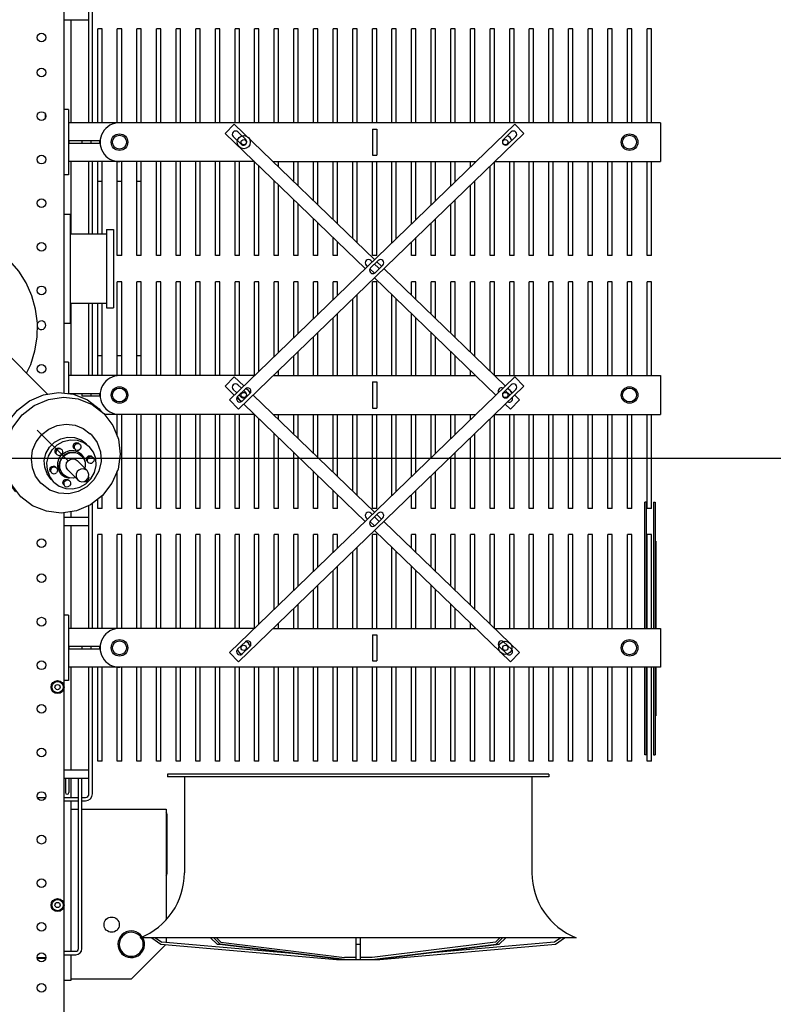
# Model space of a CAD drawing. Header units: metres. Extents: x 70279.8 to 70377.7, y 409251.8 to 409331.5.
# Tile 132 of 244: x 70324.1 to 70325.8, y 409304.5 to 409306.8. Entities that reach past the tile are written whole.
import ezdxf

# ---------------------------------------------------------------- set-up
doc = ezdxf.new("R2010")
doc.units = ezdxf.units.M
doc.linetypes.add('CENTER', pattern=[2, 1.25, -0.25, 0.25, -0.25])
for name, color, linetype in [('02___PRT_ALL_AXES', 7, 'Continuous'), ('7_ALL_FEATURES', 7, 'Continuous'), ('ASM_BASE_FEATURES', 7, 'Continuous'), ('PRT_AXIS', 7, 'Continuous'), ('REF_FEATURES', 7, 'Continuous')]:
    doc.layers.add(name, color=color, linetype=linetype)

# ---------------------------------------------------------------- blocks, each defined once
blk = doc.blocks.new('Transformer_Top_20170130')
at = {"color": 7, "linetype": 'Continuous'}
for p, q in [((-1653, -865), (-1497.2, -709.3)), ((-1909, -830.6), (-1888.4, -803.5)), ((-2948, -860.3), (-2948, -841.7)), ((-2946, -860.8), (-2946, -841.2)), ((-2578, -841.7), (-2578, -860.3)), ((-1872.9, -870.3), (-1859.7, -852.6)), ((-1859.7, -852.6), (-1857, -849.9)), ((-1857, -849.9), (-1840.9, -837.6)), ((-1854.6, -879.3), (-1864.1, -892)), ((-1854.6, -879.3), (-1841.9, -869.9)), ((-1848.6, -873.3), (-1835.9, -863.9)), ((-1833.4, -874.2), (-1834.5, -875.5)), ((-1831.5, -872.3), (-1829, -870.7)), ((-1019.4, -860), (-1010.6, -860)), ((-3121, -903), (-1924.7, -903)), ((-2997, -903), (-2997, -919)), ((-2939, -903), (-2939, -930)), ((-2931, -903), (-2931, -930)), ((-2586, -903), (-2586, -936)), ((-2578, -903), (-2578, -936)), ((-2535, -960), (-2535, -903)), ((-2515, -903), (-2515, -960)), ((-2310, -913), (-2310, -903)), ((-2160, -913), (-2160, -903)), ((-1955, -960), (-1955, -903)), ((-1935, -903), (-1935, -960)), ((-1864.1, -892), (-1869.4, -907)), ((-1861.6, -902.4), (-1859.1, -900.7)), ((-1837, -897), (-1842.7, -905)), ((-1842.3, -907.6), (-1837.4, -901)), ((-1837.4, -901), (-1830.8, -896)), ((-1837, -897), (-1829, -891.3)), ((-1829, -891.3), (-1819.5, -888.3)), ((-1822.1, -885.5), (-1823.4, -886.6)), ((-1798.9, -898.9), (-1792.9, -904.9)), ((-1798.8, -897.4), (-1791.4, -904.8)), ((-1791.4, -886.1), (-1792.5, -887.5)), ((-1789.6, -884.3), (-1787.1, -882.6)), ((-1780.1, -897.4), (-1781.5, -898.5)), ((-1650.7, -903), (-476.4, -903)), ((-1580, -913), (-1580, -903)), ((-1490, -903), (-1490, -917)), ((-1240, -903), (-1240, -917)), ((-1150, -913), (-1150, -903)), ((-1000, -913), (-1000, -903)), ((-795, -960), (-795, -903)), ((-2997, -919), (-2939, -919)), ((-2995, -1057), (-2995, -919)), ((-2931, -919), (-2586, -919)), ((-2605, -919), (-2605, -936)), ((-2578, -919), (-2535, -919)), ((-2535, -906), (-2567, -906)), ((-2535, -914), (-2567, -914)), ((-2515, -919), (-2279.5, -919)), ((-2160, -913), (-2310, -913)), ((-2279.5, -2271), (-2279.5, -913)), ((-2238, -984), (-2238, -914)), ((-2232, -914), (-2238, -914)), ((-2232, -984), (-2232, -914)), ((-2190.6, -1339.4), (-2190.6, -913)), ((-2190.6, -919), (-1955, -919)), ((-1935, -919), (-1922.3, -919)), ((-1863.4, -904.2), (-1864.5, -905.6)), ((-1852.1, -915.5), (-1853.5, -916.6)), ((-1826.8, -911.6), (-1849.7, -934.4)), ((-1842.7, -905), (-1845.6, -914.4)), ((-1845.5, -923.8), (-1845.1, -915.4)), ((-1844.3, -929.1), (-1845.5, -923.8)), ((-1845.1, -915.4), (-1842.3, -907.6)), ((-1782.3, -925.5), (-1785.3, -935)), ((-1777.7, -926.2), (-1775.1, -924.6)), ((-1580, -913), (-1652, -913)), ((-1652, -984), (-1652, -914.5)), ((-1610.6, -1339.4), (-1610.6, -913)), ((-1610.6, -919), (-1444.5, -919)), ((-1240, -917), (-1490, -917)), ((-1285.5, -919), (-1119.5, -919)), ((-1000, -913), (-1150, -913)), ((-1119.5, -1339.4), (-1119.5, -913)), ((-1072, -914), (-1078, -914)), ((-1078, -984), (-1078, -914)), ((-1072, -984), (-1072, -914)), ((-1030.6, -2271), (-1030.6, -913)), ((-1030.6, -919), (-795, -919)), ((-2925, -936), (-2535, -936)), ((-2925, -944), (-2535, -944)), ((-2605, -944), (-2605, -1137)), ((-2586, -944), (-2586, -952)), ((-2578, -944), (-2578, -952)), ((-2232, -944), (-2238, -944)), ((-1866.6, -938.8), (-1858.6, -953.1)), ((-1805.6, -932.8), (-1828.4, -955.7)), ((-1801.6, -948.3), (-1809.4, -951.1)), ((-1795, -943.4), (-1801.6, -948.3)), ((-1799, -948.7), (-1791, -943)), ((-1790, -936.8), (-1795, -943.4)), ((-1785.3, -935), (-1791, -943)), ((-1779.5, -928.1), (-1780.6, -929.4)), ((-1763.9, -947.9), (-1773.3, -960.6)), ((-1768.2, -939.4), (-1769.5, -940.5)), ((-1757.9, -941.9), (-1767.3, -954.6)), ((-1758.5, -932.9), (-1763.9, -947.9)), ((-1731.6, -946.9), (-1743.9, -963)), ((-1658, -984), (-1658, -944)), ((-1652, -944), (-1658, -944)), ((-1072, -944), (-1078, -944)), ((-2570, -960), (-2279.5, -960)), ((-2570, -968), (-2279.5, -968)), ((-2232, -964), (-2238, -964)), ((-2190.6, -960), (-1908.2, -960)), ((-2190.6, -968), (-1903.1, -968)), ((-1858.6, -953.1), (-1847.1, -964.6)), ((-1817.8, -951.5), (-1823.1, -950.3)), ((-1809.4, -951.1), (-1817.8, -951.5)), ((-1809.5, -958.1), (-1810.6, -959.5)), ((-1808.4, -951.6), (-1799, -948.7)), ((-1807.7, -956.3), (-1805.2, -954.6)), ((-1798.2, -969.4), (-1799.6, -970.5)), ((-1746.6, -965.7), (-1743.9, -963)), ((-1652, -964), (-1658, -964)), ((-1610.6, -960), (-1444.5, -960)), ((-1610.6, -968), (-1444.5, -968)), ((-1285.5, -960), (-1119.5, -960)), ((-1285.5, -968), (-1119.5, -968)), ((-1072, -964), (-1078, -964)), ((-1030.6, -960), (-476.4, -960)), ((-1030.6, -968), (-476.4, -968)), ((-2495, -990), (-2495, -980)), ((-2495, -980), (-2279.5, -980)), ((-2495, -990), (-2279.5, -990)), ((-2232, -984), (-2238, -984)), ((-2190.6, -980), (-1975, -980)), ((-2190.6, -990), (-1975, -990)), ((-1975, -990), (-1975, -980)), ((-1915, -990), (-1915, -980)), ((-1915, -980), (-1893.8, -980)), ((-1915, -990), (-1886.1, -990)), ((-1686.5, -983.4), (-1692.7, -988.1)), ((-1652, -984), (-1658, -984)), ((-1610.6, -980), (-1444.5, -980)), ((-1610.6, -990), (-1444.5, -990)), ((-1565, -990), (-1565, -980)), ((-1285.5, -980), (-1119.5, -980)), ((-1285.5, -990), (-1119.5, -990)), ((-1165, -990), (-1165, -980)), ((-1072, -984), (-1078, -984)), ((-1030.6, -980), (-815, -980)), ((-1030.6, -990), (-815, -990)), ((-815, -990), (-815, -980)), ((-1699.5, -1339.4), (-1699.5, -995.9)), ((-1455, -1000), (-1455, -1016)), ((-1275, -1000), (-1455, -1000)), ((-1275, -1016), (-1455, -1016)), ((-1275, -1000), (-1275, -1016)), ((-2495, -1035), (-2495, -1025)), ((-2495, -1025), (-2279.5, -1025)), ((-2495, -1035), (-2279.5, -1035)), ((-2190.6, -1025), (-1975, -1025)), ((-2190.6, -1035), (-1975, -1035)), ((-1975, -1035), (-1975, -1025)), ((-1915, -1035), (-1915, -1025)), ((-1915, -1025), (-1828.7, -1025)), ((-1915, -1035), (-1699.5, -1035)), ((-1749.6, -1025), (-1699.5, -1025)), ((-1610.6, -1025), (-1395, -1025)), ((-1610.6, -1035), (-1395, -1035)), ((-1565, -1035), (-1565, -1025)), ((-1395, -1035), (-1395, -1025)), ((-1335, -1025), (-1119.5, -1025)), ((-1335, -1035), (-1335, -1025)), ((-1335, -1035), (-1119.5, -1035)), ((-1165, -1035), (-1165, -1025)), ((-1030.6, -1025), (-815, -1025)), ((-1030.6, -1035), (-815, -1035)), ((-815, -1035), (-815, -1025)), ((-2915.8, -1136.2), (-2995, -1057)), ((-2495, -1080), (-2495, -1070)), ((-2495, -1070), (-2279.5, -1070)), ((-2495, -1080), (-2279.5, -1080)), ((-2190.6, -1070), (-1975, -1070)), ((-2190.6, -1080), (-1975, -1080)), ((-1975, -1080), (-1975, -1070)), ((-1915, -1080), (-1915, -1070)), ((-1915, -1070), (-1699.5, -1070)), ((-1915, -1080), (-1699.5, -1080)), ((-1610.6, -1070), (-1395, -1070)), ((-1610.6, -1080), (-1395, -1080)), ((-1565, -1080), (-1565, -1070)), ((-1395, -1080), (-1395, -1070)), ((-1335, -1070), (-1119.5, -1070)), ((-1335, -1080), (-1335, -1070)), ((-1335, -1080), (-1119.5, -1080)), ((-1165, -1080), (-1165, -1070)), ((-1030.6, -1070), (-815, -1070)), ((-1030.6, -1080), (-815, -1080)), ((-815, -1080), (-815, -1070)), ((-2900, -1104), (-2914.8, -1125.1)), ((-2914.8, -1125.1), (-2950, -1527.5)), ((-2936.2, -1426.9), (-2909.9, -1126.9)), ((-2900, -1112.7), (-2909.9, -1126.9)), ((-2495, -1125), (-2495, -1115)), ((-2495, -1115), (-2279.5, -1115)), ((-2495, -1125), (-2279.5, -1125)), ((-2190.6, -1115), (-1975, -1115)), ((-2190.6, -1125), (-1975, -1125)), ((-1975, -1125), (-1975, -1115)), ((-1915, -1125), (-1915, -1115)), ((-1915, -1115), (-1699.5, -1115)), ((-1915, -1125), (-1699.5, -1125)), ((-1610.6, -1115), (-1395, -1115)), ((-1610.6, -1125), (-1395, -1125)), ((-1395, -1125), (-1395, -1115)), ((-1335, -1115), (-1119.5, -1115)), ((-1335, -1125), (-1335, -1115)), ((-1335, -1125), (-1119.5, -1125)), ((-1030.6, -1115), (-815, -1115)), ((-1030.6, -1125), (-815, -1125)), ((-815, -1125), (-815, -1115)), ((-2900, -1137), (-2910.8, -1137)), ((-2605, -1137), (-2858.4, -1137)), ((-2753, -1139.5), (-2617, -1139.5)), ((-2495, -1170), (-2495, -1160)), ((-2495, -1160), (-2279.5, -1160)), ((-2495, -1170), (-2279.5, -1170)), ((-2190.6, -1160), (-1975, -1160)), ((-2190.6, -1170), (-1975, -1170)), ((-1975, -1170), (-1975, -1160)), ((-1915, -1170), (-1915, -1160)), ((-1915, -1160), (-1699.5, -1160)), ((-1915, -1170), (-1699.5, -1170)), ((-1610.6, -1160), (-1395, -1160)), ((-1610.6, -1170), (-1395, -1170)), ((-1395, -1170), (-1395, -1160)), ((-1335, -1160), (-1119.5, -1160)), ((-1335, -1170), (-1335, -1160)), ((-1335, -1170), (-1119.5, -1170)), ((-1030.6, -1160), (-815, -1160)), ((-1030.6, -1170), (-815, -1170)), ((-815, -1170), (-815, -1160)), ((-2495, -1215), (-2495, -1205)), ((-2495, -1205), (-2279.5, -1205)), ((-2495, -1215), (-2279.5, -1215)), ((-2190.6, -1205), (-1975, -1205)), ((-2190.6, -1215), (-1975, -1215)), ((-1975, -1215), (-1975, -1205)), ((-1915, -1215), (-1915, -1205)), ((-1915, -1205), (-1699.5, -1205)), ((-1915, -1215), (-1699.5, -1215)), ((-1610.6, -1205), (-1395, -1205)), ((-1610.6, -1215), (-1395, -1215)), ((-1395, -1215), (-1395, -1205)), ((-1335, -1205), (-1119.5, -1205)), ((-1335, -1215), (-1335, -1205)), ((-1335, -1215), (-1119.5, -1215)), ((-1030.6, -1205), (-815, -1205)), ((-1030.6, -1215), (-815, -1215)), ((-815, -1215), (-815, -1205)), ((-2914.8, -1254.1), (-2900, -1239.1)), ((-2950, -1538.6), (-2914.8, -1254.1)), ((-2950, -1545.7), (-2914.8, -1261.2)), ((-2909.9, -1262.4), (-2945, -1545.8)), ((-2914.8, -1261.2), (-2900, -1246.2)), ((-2914.8, -1254.1), (-2914.8, -1261.2)), ((-2900, -1252.4), (-2909.9, -1262.4)), ((-2495, -1260), (-2495, -1250)), ((-2495, -1250), (-2279.5, -1250)), ((-2495, -1260), (-2279.5, -1260)), ((-2190.6, -1250), (-1975, -1250)), ((-2190.6, -1260), (-1975, -1260)), ((-1975, -1260), (-1975, -1250)), ((-1915, -1260), (-1915, -1250)), ((-1915, -1250), (-1699.5, -1250)), ((-1915, -1260), (-1699.5, -1260)), ((-1610.6, -1250), (-1395, -1250)), ((-1610.6, -1260), (-1395, -1260)), ((-1395, -1260), (-1395, -1250)), ((-1335, -1250), (-1119.5, -1250)), ((-1335, -1260), (-1335, -1250)), ((-1335, -1260), (-1119.5, -1260)), ((-1030.6, -1250), (-815, -1250)), ((-1030.6, -1260), (-815, -1260)), ((-815, -1260), (-815, -1250)), ((-2495, -1305), (-2495, -1295)), ((-2495, -1295), (-2279.5, -1295)), ((-2495, -1305), (-2279.5, -1305)), ((-2220.9, -1318.8), (-2238.3, -1300.8)), ((-2190.6, -1295), (-1975, -1295)), ((-2190.6, -1305), (-1975, -1305)), ((-1975, -1305), (-1975, -1295)), ((-1915, -1305), (-1915, -1295)), ((-1915, -1295), (-1699.5, -1295)), ((-1915, -1305), (-1699.5, -1305)), ((-1655, -1304.2), (-1659.7, -1309.1)), ((-1640.9, -1318.8), (-1658.3, -1300.8)), ((-1642.3, -1291.1), (-1649.8, -1298.8)), ((-1639.4, -1309.6), (-1631.5, -1301.5)), ((-1610.6, -1295), (-1395, -1295)), ((-1610.6, -1305), (-1395, -1305)), ((-1395, -1305), (-1395, -1295)), ((-1335, -1295), (-1119.5, -1295)), ((-1335, -1305), (-1335, -1295)), ((-1335, -1305), (-1119.5, -1305)), ((-1062.3, -1291.1), (-1079.7, -1309.1)), ((-1068.9, -1319.5), (-1051.5, -1301.5)), ((-1030.6, -1295), (-815, -1295)), ((-1030.6, -1305), (-815, -1305)), ((-815, -1305), (-815, -1295)), ((-2249.1, -1311.2), (-2231.7, -1329.2)), ((-1669.1, -1311.2), (-1651.7, -1329.2)), ((-1648.9, -1319.5), (-1644.6, -1315)), ((-2495, -1350), (-2495, -1340)), ((-2495, -1340), (-2279.5, -1340)), ((-2495, -1350), (-2279.5, -1350)), ((-2190, -1340), (-1975, -1340)), ((-2180.3, -1350), (-1975, -1350)), ((-1975, -1350), (-1975, -1340)), ((-1915, -1350), (-1915, -1340)), ((-1915, -1340), (-1700, -1340)), ((-1915, -1350), (-1709.7, -1350)), ((-1610, -1340), (-1395, -1340)), ((-1600.3, -1350), (-1395, -1350)), ((-1395, -1350), (-1395, -1340)), ((-1335, -1340), (-1120, -1340)), ((-1335, -1350), (-1335, -1340)), ((-1335, -1350), (-1129.7, -1350)), ((-1030.6, -1340), (-815, -1340)), ((-1030.6, -1350), (-815, -1350)), ((-815, -1350), (-815, -1340)), ((-2495, -1395), (-2495, -1385)), ((-2495, -1385), (-2279.5, -1385)), ((-2495, -1395), (-2279.5, -1395)), ((-2190.6, -1382.6), (-2190.6, -1847.4)), ((-2190.6, -1385), (-2188.2, -1385)), ((-2190.6, -1395), (-2178.5, -1395)), ((-2146.5, -1385), (-1975, -1385)), ((-2136.8, -1395), (-1975, -1395)), ((-1975, -1395), (-1975, -1385)), ((-1915, -1385), (-1743.5, -1385)), ((-1915, -1395), (-1915, -1385)), ((-1915, -1395), (-1753.2, -1395)), ((-1711.5, -1395), (-1699.5, -1395)), ((-1701.8, -1385), (-1699.5, -1385)), ((-1699.5, -1382.6), (-1699.5, -1847.4)), ((-1610.6, -1382.6), (-1610.6, -1847.4)), ((-1610.6, -1385), (-1608.2, -1385)), ((-1610.6, -1395), (-1598.5, -1395)), ((-1566.5, -1385), (-1395, -1385)), ((-1556.8, -1395), (-1395, -1395)), ((-1395, -1395), (-1395, -1385)), ((-1335, -1385), (-1163.5, -1385)), ((-1335, -1395), (-1335, -1385)), ((-1335, -1395), (-1173.2, -1395)), ((-1131.5, -1395), (-1119.5, -1395)), ((-1121.8, -1385), (-1119.5, -1385)), ((-1119.5, -1382.6), (-1119.5, -1847.4)), ((-1030.6, -1385), (-815, -1385)), ((-1030.6, -1395), (-815, -1395)), ((-815, -1395), (-815, -1385)), ((-2495, -1440), (-2495, -1430)), ((-2495, -1430), (-2279.5, -1430)), ((-2495, -1440), (-2279.5, -1440)), ((-2190.6, -1430), (-2144.7, -1430)), ((-2190.6, -1440), (-2135, -1440)), ((-2103, -1430), (-1975, -1430)), ((-2093.3, -1440), (-1975, -1440)), ((-1975, -1440), (-1975, -1430)), ((-1915, -1430), (-1787, -1430)), ((-1915, -1440), (-1915, -1430)), ((-1915, -1440), (-1796.7, -1440)), ((-1755, -1440), (-1699.5, -1440)), ((-1745.3, -1430), (-1699.5, -1430)), ((-1610.6, -1430), (-1564.7, -1430)), ((-1610.6, -1440), (-1555, -1440)), ((-1523, -1430), (-1395, -1430)), ((-1513.3, -1440), (-1395, -1440)), ((-1395, -1440), (-1395, -1430)), ((-1335, -1430), (-1207, -1430)), ((-1335, -1440), (-1335, -1430)), ((-1335, -1440), (-1216.7, -1440)), ((-1175, -1440), (-1119.5, -1440)), ((-1165.3, -1430), (-1119.5, -1430)), ((-1030.6, -1430), (-815, -1430)), ((-1030.6, -1440), (-815, -1440)), ((-815, -1440), (-815, -1430)), ((-2495, -1485), (-2495, -1475)), ((-2495, -1475), (-2279.5, -1475)), ((-2495, -1485), (-2279.5, -1485)), ((-2190.6, -1475), (-2101.2, -1475)), ((-2190.6, -1485), (-2091.5, -1485)), ((-2059.5, -1475), (-1975, -1475)), ((-2049.8, -1485), (-1975, -1485)), ((-1975, -1485), (-1975, -1475)), ((-1915, -1475), (-1830.5, -1475)), ((-1915, -1485), (-1915, -1475)), ((-1915, -1485), (-1840.2, -1485)), ((-1798.5, -1485), (-1699.5, -1485)), ((-1788.8, -1475), (-1699.5, -1475)), ((-1610.6, -1475), (-1521.2, -1475)), ((-1610.6, -1485), (-1511.5, -1485)), ((-1479.5, -1475), (-1395, -1475)), ((-1469.8, -1485), (-1395, -1485)), ((-1395, -1485), (-1395, -1475)), ((-1335, -1475), (-1250.5, -1475)), ((-1335, -1485), (-1335, -1475)), ((-1335, -1485), (-1260.2, -1485)), ((-1218.5, -1485), (-1119.5, -1485)), ((-1208.8, -1475), (-1119.5, -1475)), ((-1030.6, -1475), (-815, -1475)), ((-1030.6, -1485), (-815, -1485)), ((-815, -1485), (-815, -1475)), ((-2950, -1527.5), (-2950, -1627.5)), ((-2495, -1530), (-2495, -1520)), ((-2495, -1520), (-2279.5, -1520)), ((-2495, -1530), (-2279.5, -1530)), ((-2190.6, -1520), (-2057.7, -1520)), ((-2190.6, -1530), (-2048, -1530)), ((-2016, -1520), (-1975, -1520)), ((-2006.3, -1530), (-1975, -1530)), ((-1975, -1530), (-1975, -1520)), ((-1915, -1520), (-1874, -1520)), ((-1915, -1530), (-1915, -1520)), ((-1915, -1530), (-1883.7, -1530)), ((-1842, -1530), (-1699.5, -1530)), ((-1832.3, -1520), (-1699.5, -1520)), ((-1610.6, -1520), (-1477.7, -1520)), ((-1610.6, -1530), (-1468, -1530)), ((-1436, -1520), (-1395, -1520)), ((-1426.3, -1530), (-1395, -1530)), ((-1395, -1530), (-1395, -1520)), ((-1335, -1520), (-1294, -1520)), ((-1335, -1530), (-1335, -1520)), ((-1335, -1530), (-1303.7, -1530)), ((-1262, -1530), (-1119.5, -1530)), ((-1252.3, -1520), (-1119.5, -1520)), ((-1030.6, -1520), (-815, -1520)), ((-1030.6, -1530), (-815, -1530)), ((-815, -1530), (-815, -1520)), ((-2945, -1572.5), (-2945, -1545.8)), ((-2950, -1572.5), (-2900, -1572.5)), ((-2914.8, -1572.5), (-2914.8, -1582.5)), ((-2495, -1575), (-2495, -1565)), ((-2495, -1565), (-2279.5, -1565)), ((-2495, -1575), (-2279.5, -1575)), ((-2190.6, -1565), (-2014.2, -1565)), ((-2190.6, -1575), (-2004.5, -1575)), ((-1885.5, -1575), (-1699.5, -1575)), ((-1875.8, -1565), (-1699.5, -1565)), ((-1610.6, -1565), (-1434.2, -1565)), ((-1610.6, -1575), (-1424.5, -1575)), ((-1305.5, -1575), (-1119.5, -1575)), ((-1295.8, -1565), (-1119.5, -1565)), ((-1030.6, -1565), (-815, -1565)), ((-1030.6, -1575), (-815, -1575)), ((-815, -1575), (-815, -1565)), ((-2950, -1582.5), (-2900, -1582.5)), ((-2945, -1609.2), (-2945, -1582.5)), ((-1937, -1595.9), (-1939.8, -1598.8)), ((-1357, -1595.9), (-1359.8, -1598.8)), ((-2950, -1609.3), (-2914.8, -1893.8)), ((-2950, -1616.4), (-2914.8, -1900.9)), ((-2909.9, -1892.6), (-2945, -1609.2)), ((-2495, -1620), (-2495, -1610)), ((-2495, -1610), (-2279.5, -1610)), ((-2495, -1620), (-2279.5, -1620)), ((-2265, -1610), (-2265, -1620)), ((-2205, -1610), (-2265, -1610)), ((-2205, -1620), (-2265, -1620)), ((-2205, -1610), (-2205, -1620)), ((-2190.6, -1610), (-1975, -1610)), ((-2190.6, -1620), (-1975, -1620)), ((-1975, -1620), (-1975, -1610)), ((-1945.2, -1604.5), (-1954.4, -1613.9)), ((-1954.4, -1616.1), (-1937, -1634.1)), ((-1926.2, -1623.6), (-1943.6, -1605.7)), ((-1943.6, -1624.3), (-1934.6, -1615)), ((-1929.4, -1609.6), (-1926.2, -1606.4)), ((-1915, -1610), (-1699.5, -1610)), ((-1915, -1620), (-1915, -1610)), ((-1915, -1620), (-1699.5, -1620)), ((-1625, -1610), (-1685, -1610)), ((-1685, -1610), (-1685, -1620)), ((-1625, -1620), (-1685, -1620)), ((-1625, -1610), (-1625, -1620)), ((-1610.6, -1610), (-1395, -1610)), ((-1610.6, -1620), (-1395, -1620)), ((-1395, -1620), (-1395, -1610)), ((-1365.2, -1604.5), (-1374.4, -1613.9)), ((-1374.4, -1616.1), (-1357, -1634.1)), ((-1346.2, -1623.6), (-1363.6, -1605.7)), ((-1363.6, -1624.3), (-1354.6, -1615)), ((-1349.4, -1609.6), (-1346.2, -1606.4)), ((-1335, -1610), (-1119.5, -1610)), ((-1335, -1620), (-1335, -1610)), ((-1335, -1620), (-1119.5, -1620)), ((-1045, -1610), (-1105, -1610)), ((-1105, -1610), (-1105, -1620)), ((-1045, -1620), (-1105, -1620)), ((-1045, -1610), (-1045, -1620)), ((-1030.6, -1610), (-815, -1610)), ((-1030.6, -1620), (-815, -1620)), ((-815, -1620), (-815, -1610)), ((-2950, -1627.5), (-2914.8, -2029.9)), ((-2495, -1665), (-2495, -1655)), ((-2495, -1655), (-2279.5, -1655)), ((-2495, -1665), (-2279.5, -1665)), ((-2190.6, -1655), (-2004.5, -1655)), ((-2190.6, -1665), (-2014.2, -1665)), ((-1885.5, -1655), (-1699.5, -1655)), ((-1875.8, -1665), (-1699.5, -1665)), ((-1610.6, -1655), (-1424.5, -1655)), ((-1610.6, -1665), (-1434.2, -1665)), ((-1305.5, -1655), (-1119.5, -1655)), ((-1295.8, -1665), (-1119.5, -1665)), ((-1030.6, -1655), (-815, -1655)), ((-1030.6, -1665), (-815, -1665)), ((-815, -1665), (-815, -1655)), ((-2495, -1710), (-2495, -1700)), ((-2495, -1700), (-2279.5, -1700)), ((-2495, -1710), (-2279.5, -1710)), ((-2190.6, -1700), (-2048, -1700)), ((-2190.6, -1710), (-2057.7, -1710)), ((-2016, -1710), (-1975, -1710)), ((-2006.3, -1700), (-1975, -1700)), ((-1975, -1710), (-1975, -1700)), ((-1915, -1700), (-1883.7, -1700)), ((-1915, -1710), (-1915, -1700)), ((-1915, -1710), (-1874, -1710)), ((-1842, -1700), (-1699.5, -1700)), ((-1832.3, -1710), (-1699.5, -1710)), ((-1610.6, -1700), (-1468, -1700)), ((-1610.6, -1710), (-1477.7, -1710)), ((-1436, -1710), (-1395, -1710)), ((-1426.3, -1700), (-1395, -1700)), ((-1395, -1710), (-1395, -1700)), ((-1335, -1700), (-1303.7, -1700)), ((-1335, -1710), (-1335, -1700)), ((-1335, -1710), (-1294, -1710)), ((-1262, -1700), (-1119.5, -1700)), ((-1252.3, -1710), (-1119.5, -1710)), ((-1030.6, -1700), (-815, -1700)), ((-1030.6, -1710), (-815, -1710)), ((-815, -1710), (-815, -1700)), ((-2909.9, -2028.1), (-2936.2, -1728.1)), ((-2495, -1755), (-2495, -1745)), ((-2495, -1745), (-2279.5, -1745)), ((-2495, -1755), (-2279.5, -1755)), ((-2190.6, -1745), (-2091.5, -1745)), ((-2190.6, -1755), (-2101.2, -1755)), ((-2059.5, -1755), (-1975, -1755)), ((-2049.8, -1745), (-1975, -1745)), ((-1975, -1755), (-1975, -1745)), ((-1915, -1745), (-1840.2, -1745)), ((-1915, -1755), (-1915, -1745)), ((-1915, -1755), (-1830.5, -1755)), ((-1798.5, -1745), (-1699.5, -1745)), ((-1788.8, -1755), (-1699.5, -1755)), ((-1610.6, -1745), (-1511.5, -1745)), ((-1610.6, -1755), (-1521.2, -1755)), ((-1479.5, -1755), (-1395, -1755)), ((-1469.8, -1745), (-1395, -1745)), ((-1395, -1755), (-1395, -1745)), ((-1335, -1745), (-1260.2, -1745)), ((-1335, -1755), (-1335, -1745)), ((-1335, -1755), (-1250.5, -1755)), ((-1218.5, -1745), (-1119.5, -1745)), ((-1208.8, -1755), (-1119.5, -1755)), ((-1030.6, -1745), (-815, -1745)), ((-1030.6, -1755), (-815, -1755)), ((-815, -1755), (-815, -1745)), ((-2495, -1800), (-2495, -1790)), ((-2495, -1790), (-2279.5, -1790)), ((-2495, -1800), (-2279.5, -1800)), ((-2190.6, -1790), (-2135, -1790)), ((-2190.6, -1800), (-2144.7, -1800)), ((-2103, -1800), (-1975, -1800)), ((-2093.3, -1790), (-1975, -1790)), ((-1975, -1800), (-1975, -1790)), ((-1915, -1790), (-1796.7, -1790)), ((-1915, -1800), (-1915, -1790)), ((-1915, -1800), (-1787, -1800)), ((-1755, -1790), (-1699.5, -1790)), ((-1745.3, -1800), (-1699.5, -1800)), ((-1610.6, -1790), (-1555, -1790)), ((-1610.6, -1800), (-1564.7, -1800)), ((-1523, -1800), (-1395, -1800)), ((-1513.3, -1790), (-1395, -1790)), ((-1395, -1800), (-1395, -1790)), ((-1335, -1790), (-1216.7, -1790)), ((-1335, -1800), (-1335, -1790)), ((-1335, -1800), (-1207, -1800)), ((-1175, -1790), (-1119.5, -1790)), ((-1165.3, -1800), (-1119.5, -1800)), ((-1030.6, -1790), (-815, -1790)), ((-1030.6, -1800), (-815, -1800)), ((-815, -1800), (-815, -1790)), ((-2495, -1845), (-2495, -1835)), ((-2495, -1835), (-2279.5, -1835)), ((-2495, -1845), (-2279.5, -1845)), ((-2190.6, -1835), (-2178.5, -1835)), ((-2190.6, -1845), (-2188.2, -1845)), ((-2146.5, -1845), (-1975, -1845)), ((-2136.8, -1835), (-1975, -1835)), ((-1975, -1845), (-1975, -1835)), ((-1915, -1835), (-1753.2, -1835)), ((-1915, -1845), (-1915, -1835)), ((-1915, -1845), (-1743.5, -1845)), ((-1711.5, -1835), (-1699.5, -1835)), ((-1701.8, -1845), (-1699.5, -1845)), ((-1610.6, -1835), (-1598.5, -1835)), ((-1610.6, -1845), (-1608.2, -1845)), ((-1566.5, -1845), (-1395, -1845)), ((-1556.8, -1835), (-1395, -1835)), ((-1395, -1845), (-1395, -1835)), ((-1335, -1835), (-1173.2, -1835)), ((-1335, -1845), (-1335, -1835)), ((-1335, -1845), (-1163.5, -1845)), ((-1131.5, -1835), (-1119.5, -1835)), ((-1121.8, -1845), (-1119.5, -1845)), ((-1030.6, -1835), (-815, -1835)), ((-1030.6, -1845), (-815, -1845)), ((-815, -1845), (-815, -1835)), ((-2914.8, -1893.8), (-2900, -1908.8)), ((-2914.8, -1893.8), (-2914.8, -1900.9)), ((-2900, -1902.6), (-2909.9, -1892.6)), ((-2495, -1890), (-2495, -1880)), ((-2495, -1880), (-2279.5, -1880)), ((-2495, -1890), (-2279.5, -1890)), ((-2190.6, -1890.6), (-2190.6, -2271)), ((-2190, -1890), (-1975, -1890)), ((-2180.3, -1880), (-1975, -1880)), ((-1975, -1890), (-1975, -1880)), ((-1915, -1880), (-1709.7, -1880)), ((-1915, -1890), (-1915, -1880)), ((-1915, -1890), (-1700, -1890)), ((-1699.5, -1890.6), (-1699.5, -2271)), ((-1610.6, -1890.6), (-1610.6, -2271)), ((-1610, -1890), (-1395, -1890)), ((-1600.3, -1880), (-1395, -1880)), ((-1395, -1890), (-1395, -1880)), ((-1335, -1880), (-1129.7, -1880)), ((-1335, -1890), (-1335, -1880)), ((-1335, -1890), (-1120, -1890)), ((-1119.5, -1890.6), (-1119.5, -2271)), ((-1030.6, -1880), (-815, -1880)), ((-1030.6, -1890), (-815, -1890)), ((-815, -1890), (-815, -1880)), ((-2914.8, -1900.9), (-2900, -1915.9)), ((-2231.7, -1900.8), (-2249.1, -1918.8)), ((-2238.3, -1929.2), (-2220.9, -1911.2)), ((-1655, -1925.8), (-1644.6, -1915)), ((-1631.5, -1928.5), (-1648.9, -1910.5)), ((-1051.5, -1928.5), (-1068.9, -1910.5)), ((-2495, -1935), (-2495, -1925)), ((-2495, -1925), (-2279.5, -1925)), ((-2495, -1935), (-2279.5, -1935)), ((-2190.6, -1925), (-1975, -1925)), ((-2190.6, -1935), (-1975, -1935)), ((-1975, -1935), (-1975, -1925)), ((-1915, -1925), (-1699.5, -1925)), ((-1915, -1935), (-1915, -1925)), ((-1915, -1935), (-1699.5, -1935)), ((-1659.7, -1920.9), (-1642.3, -1938.9)), ((-1610.6, -1925), (-1395, -1925)), ((-1610.6, -1935), (-1395, -1935)), ((-1395, -1935), (-1395, -1925)), ((-1335, -1925), (-1119.5, -1925)), ((-1335, -1935), (-1335, -1925)), ((-1335, -1935), (-1119.5, -1935)), ((-1079.7, -1920.9), (-1062.3, -1938.9)), ((-1030.6, -1925), (-815, -1925)), ((-1030.6, -1935), (-815, -1935)), ((-815, -1935), (-815, -1925)), ((-2495, -1980), (-2495, -1970)), ((-2495, -1970), (-2279.5, -1970)), ((-2495, -1980), (-2279.5, -1980)), ((-2190.6, -1970), (-1975, -1970)), ((-2190.6, -1980), (-1975, -1980)), ((-1975, -1980), (-1975, -1970)), ((-1915, -1970), (-1699.5, -1970)), ((-1915, -1980), (-1915, -1970)), ((-1915, -1980), (-1699.5, -1980)), ((-1610.6, -1970), (-1395, -1970)), ((-1610.6, -1980), (-1395, -1980)), ((-1395, -1980), (-1395, -1970)), ((-1335, -1970), (-1119.5, -1970)), ((-1335, -1980), (-1335, -1970)), ((-1335, -1980), (-1119.5, -1980)), ((-1030.6, -1970), (-815, -1970)), ((-1030.6, -1980), (-815, -1980)), ((-815, -1980), (-815, -1970)), ((-2914.8, -2029.9), (-2900, -2051)), ((-2900, -2042.3), (-2909.9, -2028.1)), ((-2495, -2015), (-2279.5, -2015)), ((-2495, -2025), (-2495, -2015)), ((-2495, -2025), (-2279.5, -2025)), ((-2190.6, -2015), (-1975, -2015)), ((-2190.6, -2025), (-1975, -2025)), ((-1975, -2025), (-1975, -2015)), ((-1915, -2015), (-1699.5, -2015)), ((-1915, -2025), (-1915, -2015)), ((-1915, -2025), (-1699.5, -2025)), ((-1610.6, -2015), (-1395, -2015)), ((-1610.6, -2025), (-1395, -2025)), ((-1395, -2025), (-1395, -2015)), ((-1335, -2015), (-1119.5, -2015)), ((-1335, -2025), (-1335, -2015)), ((-1335, -2025), (-1119.5, -2025)), ((-1030.6, -2015), (-815, -2015)), ((-1030.6, -2025), (-815, -2025)), ((-815, -2025), (-815, -2015)), ((-2495, -2060), (-2279.5, -2060)), ((-2495, -2070), (-2495, -2060)), ((-2495, -2070), (-2279.5, -2070)), ((-2190.6, -2060), (-1975, -2060)), ((-2190.6, -2070), (-1975, -2070)), ((-1975, -2070), (-1975, -2060)), ((-1915, -2060), (-1699.5, -2060)), ((-1915, -2070), (-1915, -2060)), ((-1915, -2070), (-1699.5, -2070)), ((-1610.6, -2060), (-1395, -2060)), ((-1610.6, -2070), (-1395, -2070)), ((-1395, -2070), (-1395, -2060)), ((-1335, -2060), (-1119.5, -2060)), ((-1335, -2070), (-1335, -2060)), ((-1335, -2070), (-1119.5, -2070)), ((-1030.6, -2060), (-815, -2060)), ((-1030.6, -2070), (-815, -2070)), ((-815, -2070), (-815, -2060)), ((-2495, -2105), (-2279.5, -2105)), ((-2495, -2115), (-2495, -2105)), ((-2495, -2115), (-2279.5, -2115)), ((-2190.6, -2105), (-1975, -2105)), ((-2190.6, -2115), (-1975, -2115)), ((-1975, -2115), (-1975, -2105)), ((-1915, -2105), (-1699.5, -2105)), ((-1915, -2115), (-1915, -2105)), ((-1915, -2115), (-1699.5, -2115)), ((-1610.6, -2105), (-1395, -2105)), ((-1610.6, -2115), (-1395, -2115)), ((-1395, -2115), (-1395, -2105)), ((-1335, -2105), (-1119.5, -2105)), ((-1335, -2115), (-1335, -2105)), ((-1335, -2115), (-1119.5, -2115)), ((-1030.6, -2105), (-815, -2105)), ((-1030.6, -2115), (-815, -2115)), ((-815, -2115), (-815, -2105)), ((-2495, -2150), (-2279.5, -2150)), ((-2495, -2160), (-2495, -2150)), ((-2495, -2160), (-2279.5, -2160)), ((-2190.6, -2150), (-1975, -2150)), ((-2190.6, -2160), (-1975, -2160)), ((-1975, -2160), (-1975, -2150)), ((-1915, -2150), (-1699.5, -2150)), ((-1915, -2160), (-1915, -2150)), ((-1915, -2160), (-1699.5, -2160)), ((-1610.6, -2150), (-1395, -2150)), ((-1610.6, -2160), (-1395, -2160)), ((-1395, -2160), (-1395, -2150)), ((-1335, -2150), (-1119.5, -2150)), ((-1335, -2160), (-1335, -2150)), ((-1335, -2160), (-1119.5, -2160)), ((-1030.6, -2150), (-815, -2150)), ((-1030.6, -2160), (-815, -2160)), ((-815, -2160), (-815, -2150)), ((-2495, -2195), (-2279.5, -2195)), ((-2495, -2205), (-2495, -2195)), ((-2495, -2205), (-2279.5, -2205)), ((-2190.6, -2195), (-1975, -2195)), ((-2190.6, -2205), (-1975, -2205)), ((-1975, -2205), (-1975, -2195)), ((-1915, -2195), (-1699.5, -2195)), ((-1915, -2205), (-1915, -2195)), ((-1915, -2205), (-1699.5, -2205)), ((-1610.6, -2195), (-1395, -2195)), ((-1610.6, -2205), (-1395, -2205)), ((-1395, -2205), (-1395, -2195)), ((-1335, -2195), (-1119.5, -2195)), ((-1335, -2205), (-1335, -2195)), ((-1335, -2205), (-1119.5, -2205)), ((-1030.6, -2195), (-815, -2195)), ((-1030.6, -2205), (-815, -2205)), ((-815, -2205), (-815, -2195)), ((-2480.6, -2235), (-2279.5, -2235)), ((-2480.6, -2239), (-2480.6, -2235)), ((-2190.6, -2235), (-1900.6, -2235)), ((-1900.6, -2239), (-1900.6, -2235)), ((-2495, -2240), (-2279.5, -2240)), ((-2495, -2250), (-2495, -2240)), ((-2495, -2250), (-2279.5, -2250)), ((-2480.6, -2239), (-2279.5, -2239)), ((-2279.5, -2255), (-2480.6, -2255)), ((-2480.6, -2255), (-2480.6, -2259)), ((-2190.6, -2239), (-1900.6, -2239)), ((-2190.6, -2240), (-1975, -2240)), ((-2190.6, -2250), (-1975, -2250)), ((-1900.6, -2255), (-2190.6, -2255)), ((-1975, -2250), (-1975, -2240)), ((-1915, -2240), (-1699.5, -2240)), ((-1915, -2250), (-1915, -2240)), ((-1915, -2250), (-1699.5, -2250)), ((-1900.6, -2255), (-1900.6, -2259)), ((-1610.6, -2240), (-1395, -2240)), ((-1610.6, -2250), (-1395, -2250)), ((-1395, -2250), (-1395, -2240)), ((-1335, -2240), (-1119.5, -2240)), ((-1335, -2250), (-1335, -2240)), ((-1335, -2250), (-1119.5, -2250)), ((-1030.6, -2240), (-815, -2240)), ((-1030.6, -2250), (-815, -2250)), ((-815, -2250), (-815, -2240)), ((-2279.5, -2259), (-2480.6, -2259)), ((-2390.6, -2259), (-2390.6, -2260)), ((-2190.6, -2271), (-2279.5, -2271)), ((-1900.6, -2259), (-2190.6, -2259)), ((-1990.6, -2259), (-1990.6, -2260)), ((-1610.6, -2271), (-1699.5, -2271)), ((-1030.6, -2271), (-1119.5, -2271))]:
    blk.add_line(p, q, dxfattribs=at)
at = {"color": 4, "linetype": 'Continuous'}
for p, q in [((-2279.5, -2260), (-2390.6, -2260)), ((-1990.6, -2260), (-2190.6, -2260))]:
    blk.add_line(p, q, dxfattribs=at)
at = {"color": 7, "linetype": 'Continuous'}
for points in [[(-1888.4, -803.5), (-1861.3, -782.8), (-1829.5, -770.1), (-1795.2, -766.2), (-1760.8, -771.3), (-1728.5, -785.1), (-1700.7, -806.7), (-1679.1, -834.5), (-1665.3, -866.8), (-1660.2, -901.2), (-1664.1, -935.5), (-1676.8, -967.3), (-1697.5, -994.4)], [(-1877.4, -792.5), (-1850.3, -771.9), (-1818.5, -759.2), (-1784.2, -755.2), (-1749.8, -760.3), (-1717.5, -774.1), (-1689.7, -795.7), (-1668.1, -823.6), (-1654.3, -855.8), (-1649.2, -890.2), (-1653.2, -924.5), (-1665.9, -956.3), (-1686.5, -983.4)], [(-1697.5, -994.4), (-1724.6, -1015), (-1756.4, -1027.7), (-1790.6, -1031.7), (-1825.1, -1026.6), (-1857.3, -1012.7), (-1885.2, -991.2), (-1906.8, -963.3), (-1920.6, -931.1), (-1925.7, -896.6), (-1921.7, -862.4), (-1909, -830.6)], [(-1840.9, -837.6), (-1822.1, -830.1), (-1801.8, -827.8), (-1781.4, -830.8), (-1762.3, -839), (-1745.8, -851.8), (-1733, -868.3), (-1724.8, -887.4), (-1721.8, -907.8), (-1724.1, -928.1), (-1731.6, -946.9)], [(-1835.9, -863.9), (-1820.9, -858.5), (-1804.9, -857.6), (-1789.1, -861.3), (-1774.8, -869.3)], [(-1849.4, -971.4), (-1865.5, -955.3), (-1876.5, -935.4), (-1881.6, -913.5), (-1880.4, -891.2), (-1872.9, -870.3)], [(-1841.9, -869.9), (-1826.9, -864.5), (-1810.9, -863.7), (-1795.1, -867.4), (-1780.9, -875.3), (-1769.3, -886.9), (-1761.4, -901.1), (-1757.7, -916.9), (-1758.5, -932.9)], [(-1834.5, -875.5), (-1835.6, -878.8), (-1835.1, -882.3), (-1833.2, -885.3)], [(-1822.3, -874.4), (-1825.3, -872.5), (-1828.7, -872), (-1832, -873.1), (-1833.4, -874.2)], [(-1829, -870.7), (-1826, -870.1), (-1823, -870.8), (-1820.4, -872.5)], [(-1822.3, -874.4), (-1820.3, -877.4), (-1819.9, -880.9), (-1821, -884.1), (-1822.1, -885.5)], [(-1820.4, -872.5), (-1818.7, -875.1), (-1818, -878.1), (-1818.6, -881.1), (-1820.2, -883.7)], [(-1774.8, -869.3), (-1763.3, -880.8), (-1755.3, -895.1), (-1751.6, -910.9), (-1752.5, -926.9), (-1757.9, -941.9)], [(-1852.3, -904.4), (-1855.3, -902.5), (-1858.8, -902.1), (-1862.1, -903.2), (-1863.4, -904.2)], [(-1859.1, -900.7), (-1856.1, -900.2), (-1853.1, -900.8), (-1850.5, -902.6)], [(-1850.5, -902.6), (-1848.7, -905.2), (-1848.1, -908.2), (-1848.6, -911.2), (-1850.3, -913.7)], [(-1823.4, -886.6), (-1826.7, -887.7), (-1830.2, -887.2), (-1833.2, -885.3)], [(-1830.8, -896), (-1822.9, -893.2), (-1814.6, -892.8), (-1806.3, -894.7), (-1798.9, -898.9)], [(-1828.2, -894.3), (-1818.3, -891.8), (-1808.1, -892.9), (-1798.8, -897.4)], [(-1819.5, -888.3), (-1809.5, -888.5), (-1800, -891.8), (-1791.8, -897.8)], [(-1792.5, -887.5), (-1793.6, -890.7), (-1793.1, -894.2), (-1791.2, -897.2)], [(-1791.8, -897.8), (-1785.8, -906), (-1782.5, -915.5), (-1782.3, -925.5)], [(-1780.3, -886.3), (-1783.3, -884.4), (-1786.8, -883.9), (-1790.1, -885), (-1791.4, -886.1)], [(-1781.5, -898.5), (-1784.7, -899.6), (-1788.2, -899.1), (-1791.2, -897.2)], [(-1787.1, -882.6), (-1784.1, -882.1), (-1781, -882.7), (-1778.5, -884.5)], [(-1780.3, -886.3), (-1778.4, -889.3), (-1777.9, -892.8), (-1779, -896.1), (-1780.1, -897.4)], [(-1778.5, -884.5), (-1776.7, -887), (-1776.1, -890.1), (-1776.6, -893.1), (-1778.3, -895.6)], [(-1869.4, -907), (-1870.3, -923), (-1866.6, -938.8)], [(-1864.5, -905.6), (-1865.6, -908.9), (-1865.2, -912.4), (-1863.2, -915.4)], [(-1853.5, -916.6), (-1856.8, -917.7), (-1860.2, -917.3), (-1863.2, -915.4)], [(-1852.3, -904.4), (-1850.4, -907.4), (-1849.9, -910.9), (-1851, -914.2), (-1852.1, -915.5)], [(-1826.8, -911.6), (-1822, -908.5), (-1816.4, -907.4), (-1810.8, -908.6), (-1805.9, -911.9), (-1802.6, -916.8), (-1801.4, -922.4), (-1802.5, -928), (-1805.6, -932.8)], [(-1792.9, -904.9), (-1788.7, -912.3), (-1786.8, -920.6), (-1787.2, -928.9), (-1790, -936.8)], [(-1791.4, -904.8), (-1786.9, -914.1), (-1785.8, -924.3), (-1788.3, -934.2)], [(-1768.4, -928.3), (-1771.4, -926.3), (-1774.9, -925.9), (-1778.1, -927), (-1779.5, -928.1)], [(-1775.1, -924.6), (-1772.1, -924), (-1769.1, -924.7), (-1766.5, -926.4)], [(-1849.7, -934.4), (-1852.5, -938.6), (-1853.8, -943.5), (-1853.2, -948.6), (-1851, -953.3), (-1847.3, -957), (-1842.6, -959.2), (-1837.5, -959.8), (-1832.6, -958.5), (-1828.4, -955.7)], [(-1828.4, -955.7), (-1825.6, -951.5), (-1824.3, -946.6), (-1824.9, -941.5), (-1827.1, -936.8), (-1830.8, -933.1), (-1835.5, -930.9), (-1840.6, -930.3), (-1845.5, -931.6), (-1849.7, -934.4)], [(-1780.6, -929.4), (-1781.7, -932.7), (-1781.2, -936.2), (-1779.3, -939.2)], [(-1769.5, -940.5), (-1772.8, -941.6), (-1776.3, -941.1), (-1779.3, -939.2)], [(-1768.4, -928.3), (-1766.5, -931.3), (-1766, -934.7), (-1767.1, -938), (-1768.2, -939.4)], [(-1766.5, -926.4), (-1764.8, -929), (-1764.1, -932), (-1764.7, -935), (-1766.3, -937.5)], [(-1853.1, -949), (-1853.7, -950.8), (-1853.2, -954.3), (-1851.3, -957.3)], [(-1843, -959.1), (-1844.8, -959.7), (-1848.3, -959.2), (-1851.3, -957.3)], [(-1746.6, -965.7), (-1764.3, -978.9), (-1785.2, -986.4), (-1807.5, -987.6), (-1829.5, -982.5), (-1849.4, -971.4)], [(-1847.1, -964.6), (-1832.8, -972.6), (-1817, -976.3), (-1801, -975.4)], [(-1810.6, -959.5), (-1811.7, -962.8), (-1811.3, -966.2), (-1809.4, -969.2)], [(-1798.4, -958.3), (-1801.4, -956.4), (-1804.9, -955.9), (-1808.2, -957), (-1809.5, -958.1)], [(-1799.6, -970.5), (-1802.9, -971.6), (-1806.4, -971.2), (-1809.4, -969.2)], [(-1805.2, -954.6), (-1802.2, -954.1), (-1799.2, -954.7), (-1796.6, -956.5)], [(-1801, -975.4), (-1786, -970.1), (-1773.3, -960.6)], [(-1798.4, -958.3), (-1796.5, -961.3), (-1796.1, -964.8), (-1797.2, -968.1), (-1798.2, -969.4)], [(-1796.6, -956.5), (-1794.8, -959.1), (-1794.2, -962.1), (-1794.7, -965.1), (-1796.4, -967.6)]]:
    blk.add_lwpolyline(points, dxfattribs=at)
for centre, radius in [((-2825, -888), 15), ((-2825, -888), 13), ((-2325, -888), 15), ((-2325, -888), 13), ((-2825, -888), 6), ((-2325, -888), 6), ((-2235, -1030), 19), ((-2235, -1030), 16), ((-1655, -1030), 19), ((-1655, -1030), 16), ((-1075, -1030), 19), ((-1075, -1030), 16), ((-2235, -1315), 6), ((-1655, -1315), 6), ((-1075, -1315), 15), ((-1075, -1315), 6), ((-2235, -1915), 15), ((-2235, -1915), 6), ((-1655, -1915), 6), ((-1075, -1915), 6), ((-2235, -2200), 19), ((-2235, -2200), 16), ((-1655, -2200), 19), ((-1655, -2200), 16), ((-1075, -2200), 19), ((-1075, -2200), 16)]:
    blk.add_circle(centre, radius, dxfattribs=at)
for centre, radius, start, end in [((-2567, -910), 4, 90, 270), ((-2925, -930), 14, 180, 270), ((-2925, -930), 6, 180, 270), ((-2570, -952), 16, 180, 270), ((-2570, -952), 8, 180, 270), ((-2235, -1030), 44.5, 359.1919, 180.6929), ((-1655, -1030), 44.5, 359.1919, 180.6929), ((-1075, -1030), 44.5, 359.1919, 180.6929), ((-2915, -1057), 30.5, 304.5724, 299.4922), ((-2915, -1057), 27.5, 305.4813, 303.2204), ((-2243.7, -1306), 7.5, 44.029, 224.029), ((-2235, -1315), 15, 103.3754, 164.7778), ((-1663.7, -1306), 7.5, 44.029, 224.029), ((-1655, -1315), 15, 103.3754, 164.7778), ((-1654.3, -1314.3), 7.5, 135.971, 315.971), ((-1636.9, -1296.3), 7.5, 315.971, 135.971), ((-1074.3, -1314.3), 7.5, 135.971, 315.971), ((-1056.9, -1296.3), 7.5, 315.971, 135.971), ((-2226.3, -1324), 7.5, 224.029, 44.029), ((-2235, -1315), 15, 283.5312, 344.7778), ((-1646.3, -1324), 7.5, 224.029, 44.029), ((-1655, -1315), 15, 283.5312, 344.7778), ((-1949, -1610.9), 7.5, 44.029, 224.029), ((-1931.6, -1601.2), 7.5, 315.971, 135.971), ((-1369, -1610.9), 7.5, 44.029, 224.029), ((-1351.6, -1601.2), 7.5, 315.971, 135.971), ((-1949, -1619.1), 7.5, 135.971, 146.0938), ((-1949, -1619.1), 7.5, 300.3406, 315.971), ((-1931.6, -1628.8), 7.5, 224.029, 44.029), ((-1369, -1619.1), 7.5, 135.971, 146.0938), ((-1369, -1619.1), 7.5, 300.3406, 315.971), ((-1351.6, -1628.8), 7.5, 224.029, 44.029), ((-2243.7, -1924), 7.5, 135.971, 315.971), ((-2226.3, -1906), 7.5, 315.971, 135.971), ((-1654.3, -1915.7), 7.5, 44.029, 224.029), ((-1655, -1915), 15, 283.4832, 344.3574), ((-1646.3, -1906), 7.5, 333.6993, 114.4094), ((-1074.3, -1915.7), 7.5, 44.029, 224.029), ((-1075, -1915), 15, 283.4832, 344.3574), ((-1663.7, -1924), 7.5, 153.6993, 294.4094), ((-1636.9, -1933.7), 7.5, 224.029, 44.029), ((-1056.9, -1933.7), 7.5, 224.029, 44.029)]:
    blk.add_arc(centre, radius, start, end, dxfattribs=at)
for centre, start_param, end_param in [((-2753, -1115.3), -3.59428, -3.141593), ((-2617, -1115.3), -3.141593, -2.68889)]:
    blk.add_ellipse(centre, major_axis=(0, 24.1), ratio=0.497716, start_param=start_param, end_param=end_param, dxfattribs=at)
at = {"layer": '02___PRT_ALL_AXES', "color": 7, "linetype": 'Continuous'}
for centre, radius in [((-3015, -851), 10), ((-2945, -851), 10), ((-2875, -851), 10), ((-2775, -851), 10), ((-2675, -851), 10), ((-2575, -851), 10), ((-2475, -851), 10), ((-2375, -851), 10), ((-2275, -851), 10), ((-2175, -851), 10), ((-2075, -851), 10), ((-1995, -851), 10), ((-1595, -851), 10), ((-1415, -851), 10), ((-1315, -851), 10), ((-1215, -851), 10), ((-1115, -851), 10), ((-1015, -851), 10), ((-915, -851), 10), ((-835, -851), 10), ((-2870, -1012), 17.5)]:
    blk.add_circle(centre, radius, dxfattribs=at)
blk.add_arc((-1495, -851), 10, 102.4345, 75.5912, dxfattribs=at)
at = {"layer": '7_ALL_FEATURES', "color": 7, "linetype": 'Continuous'}
for p, q in [((-2245.8, -1282.3), (-2267.3, -1303.1)), ((-1613.3, -1936.6), (-2245.8, -1282.3)), ((-1665.8, -1282.3), (-1687.3, -1303.1)), ((-1033.3, -1936.6), (-1665.8, -1282.3)), ((-1655, -1293.4), (-1634.9, -1272.6)), ((-1634.9, -1272.6), (-1613.3, -1293.4)), ((-1365, -1593.4), (-1054.9, -1272.6)), ((-1054.9, -1272.6), (-1033.3, -1293.4)), ((-2267.3, -1303.1), (-1634.9, -1957.4)), ((-1687.3, -1303.1), (-1054.9, -1957.4)), ((-1670.4, -1309.3), (-1660.6, -1299.2)), ((-1613.3, -1293.4), (-1634.1, -1315)), ((-1033.3, -1293.4), (-1344.1, -1615)), ((-1945, -1593.4), (-1675.9, -1315)), ((-1639.6, -1320.7), (-1649.4, -1330.8)), ((-1655, -1336.6), (-1924.1, -1615)), ((-2267.3, -1926.9), (-1965.9, -1615)), ((-1929.4, -1620.4), (-1939.8, -1631.2)), ((-1655, -1893.4), (-1385.9, -1615)), ((-1349.4, -1620.4), (-1359.8, -1631.2)), ((-1945, -1636.6), (-2245.8, -1947.7)), ((-1365, -1636.6), (-1634.1, -1915)), ((-1687.3, -1926.9), (-1675.9, -1915)), ((-2245.8, -1947.7), (-2267.3, -1926.9)), ((-1665.8, -1947.7), (-1687.3, -1926.9)), ((-1655, -1936.6), (-1665.8, -1947.7)), ((-1639.4, -1920.4), (-1649.8, -1931.2)), ((-1634.9, -1957.4), (-1613.3, -1936.6)), ((-1054.9, -1957.4), (-1033.3, -1936.6))]:
    blk.add_line(p, q, dxfattribs=at)
at = {"layer": 'ASM_BASE_FEATURES', "color": 7, "linetype": 'CENTER'}
blk.add_line((-1806.1, -912.1), (-1442, -548), dxfattribs=at)
at = {"layer": 'PRT_AXIS', "color": 7, "linetype": 'Continuous'}
for p, q in [((-1444.5, -917), (-1444.5, -1000)), ((-1285.5, -917), (-1285.5, -1000))]:
    blk.add_line(p, q, dxfattribs=at)
blk.add_lwpolyline([(-1604.9, -817), (-1585.1, -826.3), (-1554, -835.9), (-1522, -841), (-1489.8, -841.6), (-1457.9, -837.6), (-1427.1, -829), (-1398, -816.1), (-1371.2, -799.1), (-1347.2, -778.4)], dxfattribs=at)
at = {"layer": 'REF_FEATURES', "color": 7, "linetype": 'Continuous'}
for p, q in [((-2900, -2077.5), (-2900, -1077.5)), ((-2531, -2015), (-2531, -1140)), ((-2525, -1140), (-2531, -1140)), ((-2525, -2015), (-2525, -1140)), ((-2531, -1179), (-2751.1, -1179)), ((-2531, -1976), (-2751.1, -1976)), ((-2525, -2015), (-2531, -2015))]:
    blk.add_line(p, q, dxfattribs=at)
for centre, start, end in [((-2751.1, -1019), 201.4461, 270), ((-2751.1, -2136), 90, 158.5539)]:
    blk.add_arc(centre, 160, start, end, dxfattribs=at)

msp = doc.modelspace()

# ---------------------------------------------------------------- linework, layer by layer
msp.add_line((70319.1573, 409305.75), (70326.4423, 409305.75))

# ---------------------------------------------------------------- block references
at = {"xscale": 0.001, "yscale": 0.001, "zscale": 0.001, "rotation": 90}
msp.add_blockref('Transformer_Top_20170130', (70323.3, 409307.55), dxfattribs=at)

doc.saveas('drawing.dxf')
